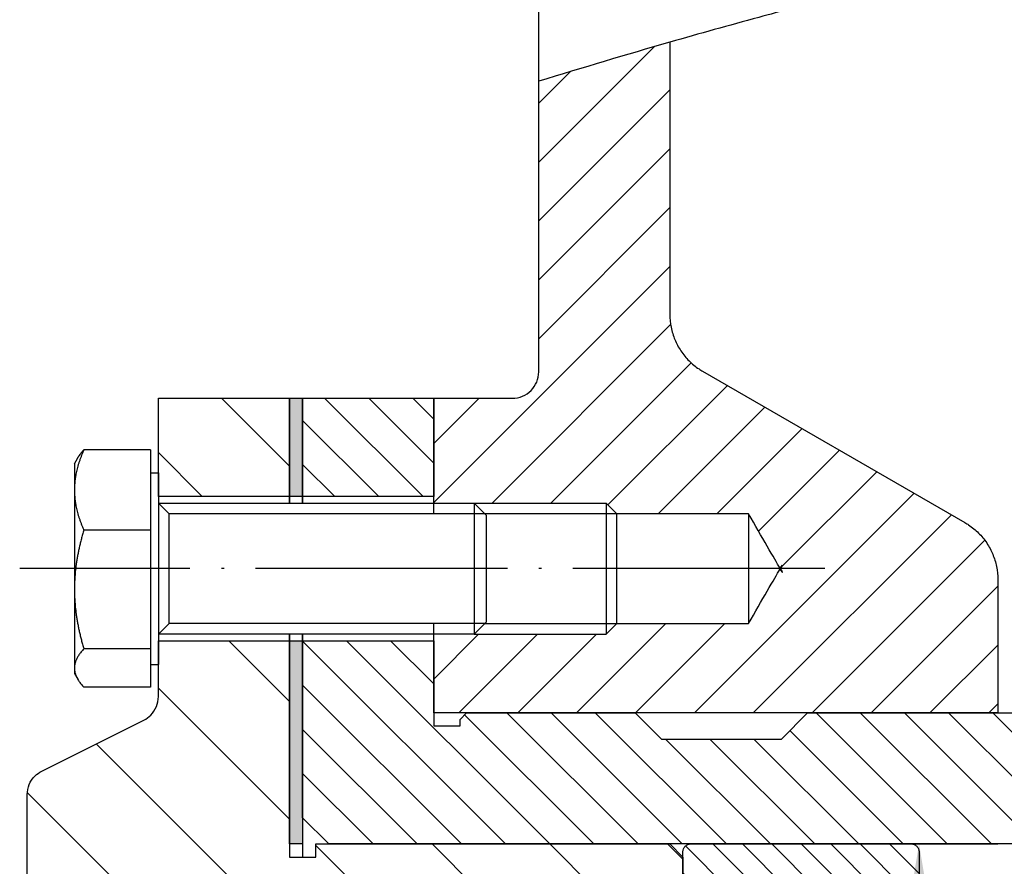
# Model space of a CAD drawing. Header units: millimetres. Extents: x -1 to 1188, y 0 to 841.
# Tile 10 of 32: x 123 to 161, y 509 to 542. Entities that reach past the tile are written whole.
import ezdxf

# ---------------------------------------------------------------- set-up
doc = ezdxf.new("R2010")
doc.units = ezdxf.units.MM
doc.linetypes.add('DuongTam', pattern=[30, 24, -3, 0, -3])
for name, color, linetype in [('DuongTam', 3, 'DuongTam'), ('KichThuoc', 6, 'Continuous'), ('Lien_Dam', 7, 'Continuous'), ('Lien_Manh', 5, 'Continuous'), ('MatCat', 1, 'Continuous')]:
    doc.layers.add(name, color=color, linetype=linetype)

msp = doc.modelspace()

# ---------------------------------------------------------------- hatches: boundary and pattern name
at = {"layer": 'Lien_Dam'}
h = msp.add_hatch(color=256, dxfattribs=at)
h.paths.add_polyline_path([(134.15185, 510.14433), (133.65185, 510.14433), (133.65185, 517.89433), (134.15185, 517.89433), (134.15185, 511.14433)])
h.paths.add_polyline_path([(133.65185, 470.14433), (134.15185, 470.14433), (134.15185, 469.14433), (134.15185, 462.39432), (133.65185, 462.39432)])
h.paths.add_polyline_path([(133.65185, 527.14433), (134.15185, 527.14433), (134.15185, 523.39433), (133.65185, 523.39433)])
h.paths.add_polyline_path([(134.15185, 453.14433), (133.65185, 453.14433), (133.65185, 456.89433), (134.15185, 456.89433)])
at = {"layer": 'MatCat'}
h = msp.add_hatch(dxfattribs=at)
h.set_pattern_fill('ANSI31', color=256, scale=0.5, style=0)
h.set_pattern_definition([(45, (33.565, 0), (-1.122532, 1.122532), [])])
edge = h.paths.add_edge_path()
edge.add_line((379.15185, 527.14433), (376.15185, 527.14433))
edge.add_spline(control_points=[(376.15185, 527.14433), (376.02844, 527.14433), (375.88319, 527.17322), (375.65515, 527.26768), (375.53201, 527.34995), (375.35748, 527.52449), (375.2752, 527.64763), (375.18075, 527.87566), (375.15185, 528.02091), (375.15185, 528.14433)], knot_values=[0.29619252, 0.29619252, 0.29619252, 0.29619252, 0.37024065, 0.37024065, 0.44428878, 0.44428878, 0.51833691, 0.51833691, 0.59238504, 0.59238504, 0.59238504, 0.59238504], degree=3, periodic=0)
edge.add_line((375.15185, 528.14433), (375.15185, 539.95006))
edge.add_spline(control_points=[(375.15185, 539.95006), (373.52052, 540.47857), (371.85325, 540.99346), (370.15185, 541.49463)], knot_values=[41.41026934, 41.41026934, 41.41026934, 41.41026934, 42.58750316, 42.58750316, 42.58750316, 42.58750316], degree=3, periodic=0)
edge.add_line((370.15185, 541.49463), (370.15185, 530.64485))
edge.add_spline(control_points=[(370.15185, 530.64485), (370.15185, 530.49058), (370.13663, 530.3221), (370.071, 529.99214), (370.02059, 529.83066), (369.90252, 529.54561), (369.82398, 529.39578), (369.63707, 529.11606), (369.5287, 528.98616), (369.31054, 528.768), (369.18064, 528.65963), (368.90092, 528.47272), (368.75109, 528.39418), (368.57562, 528.3215), (368.54167, 528.30827), (368.5069, 528.29562)], knot_values=[1.64468597, 1.64468597, 1.64468597, 1.64468597, 1.73724613, 1.73724613, 1.82980629, 1.82980629, 1.92236645, 1.92236645, 2.01492662, 2.01492662, 2.10748678, 2.10748678, 2.20004694, 2.20004694, 2.22144389, 2.22144389, 2.22144389, 2.22144389], degree=3, periodic=0)
edge.add_line((368.5069, 528.29562), (351.7968, 522.21364))
edge.add_spline(control_points=[(351.7968, 522.21364), (351.76204, 522.20098), (351.72809, 522.18775), (351.55262, 522.11507), (351.40279, 522.03653), (351.12307, 521.84963), (350.99317, 521.74125), (350.775, 521.52309), (350.66663, 521.39319), (350.47973, 521.11347), (350.40119, 520.96364), (350.28312, 520.67859), (350.23271, 520.51711), (350.16707, 520.18715), (350.15185, 520.01867), (350.15185, 519.8644)], knot_values=[2.22144389, 2.22144389, 2.22144389, 2.22144389, 2.24284084, 2.24284084, 2.33540101, 2.33540101, 2.42796117, 2.42796117, 2.52052133, 2.52052133, 2.61308149, 2.61308149, 2.70564166, 2.70564166, 2.79820182, 2.79820182, 2.79820182, 2.79820182], degree=3, periodic=0)
edge.add_line((350.15185, 519.8644), (350.15185, 515.14433))
edge.add_line((350.15185, 515.14433), (357.53594, 515.14433))
edge.add_line((357.53594, 515.14433), (379.15185, 515.14433))
edge.add_line((379.15185, 515.14433), (379.15185, 517.89433))
edge.add_line((379.15185, 517.89433), (379.15185, 518.14433))
edge.add_line((379.15185, 518.14433), (377.61199, 518.14433))
edge.add_line((377.61199, 518.14433), (372.55397, 518.14433))
edge.add_line((372.55397, 518.14433), (372.14797, 518.55033))
edge.add_line((372.14797, 518.55033), (367.15185, 518.55033))
edge.add_spline(control_points=[(367.15185, 518.55033), (366.54737, 519.59733), (366.14428, 520.29549), (366.00988, 520.52829), (365.96508, 520.60593), (365.95016, 520.63184), (365.94526, 520.64058), (365.94386, 520.64382), (365.94433, 520.64626), (365.94781, 520.65269), (365.95871, 520.6717), (365.99003, 520.72598), (366.07228, 520.86845), (366.24842, 521.17352), (366.61375, 521.8063), (367.15185, 522.73833)], knot_values=[0, 0, 0, 0.00091205, 0.00364045, 0.0117617, 0.03557668, 0.1024128, 0.26804687, 0.56488937, 0.8199059, 0.91757991, 0.95038914, 0.96133229, 0.96498548, 0.96621695, 0.96694865, 0.96694865, 0.96694865], weights=[1, 1.99811356, 5.9745908, 17.7587065, 51.85845887, 143.76404315, 344.28161932, 569.79943749, 468.09898564, 199.51467501, 71.29926832, 25.05803475, 9.26983001, 3.9459263, 1.80074916, 1], degree=2, periodic=0)
edge.add_line((367.15185, 522.73833), (372.14797, 522.73833))
edge.add_line((372.14797, 522.73833), (372.55397, 523.14433))
edge.add_line((372.55397, 523.14433), (377.61199, 523.14433))
edge.add_line((377.61199, 523.14433), (379.15185, 523.14433))
edge.add_line((379.15185, 523.14433), (379.15185, 527.14433))
edge = h.paths.add_edge_path()
edge.add_spline(control_points=[(149.40185, 528.17264), (149.35489, 528.19976), (149.3084, 528.22864), (149.12307, 528.35248), (148.99317, 528.46085), (148.775, 528.67902), (148.66663, 528.80892), (148.47973, 529.08864), (148.40119, 529.23847), (148.28312, 529.52352), (148.23271, 529.685), (148.16707, 530.01496), (148.15185, 530.18344), (148.15185, 530.3377)], knot_values=[0.7404813, 0.7404813, 0.7404813, 0.7404813, 0.77057685, 0.77057685, 0.86313701, 0.86313701, 0.95569717, 0.95569717, 1.04825734, 1.04825734, 1.1408175, 1.1408175, 1.23337766, 1.23337766, 1.23337766, 1.23337766], degree=3, periodic=0)
edge.add_line((148.15185, 530.3377), (148.15185, 540.71964))
edge.add_spline(control_points=[(149.04165, 540.97648), (147.05036, 540.41454), (145.08651, 539.8349), (143.15185, 539.23748)], knot_values=[0.05231318, 0.05231318, 0.05231318, 0.05231318, 1.26601646, 1.26601646, 1.26601646, 1.26601646], degree=3, periodic=0)
edge.add_line((143.15185, 539.23748), (143.15185, 528.14433))
edge.add_spline(control_points=[(143.15185, 528.14433), (143.15185, 528.02091), (143.12296, 527.87566), (143.02851, 527.64763), (142.94623, 527.52449), (142.77169, 527.34995), (142.64856, 527.26768), (142.42052, 527.17322), (142.27527, 527.14433), (142.15185, 527.14433)], knot_values=[0.59238504, 0.59238504, 0.59238504, 0.59238504, 0.66643317, 0.66643317, 0.7404813, 0.7404813, 0.81452943, 0.81452943, 0.88857756, 0.88857756, 0.88857756, 0.88857756], degree=3, periodic=0)
edge.add_line((142.15185, 527.14433), (139.15185, 527.14433))
edge.add_line((139.15185, 527.14433), (139.15185, 523.39433))
edge.add_line((139.15185, 523.39433), (139.15185, 523.14433))
edge.add_line((139.15185, 523.14433), (140.69172, 523.14433))
edge.add_line((140.69172, 523.14433), (145.71881, 523.14433))
edge.add_line((145.71881, 523.14433), (146.12481, 522.73833))
edge.add_line((146.12481, 522.73833), (151.15185, 522.73833))
edge.add_spline(control_points=[(151.15185, 522.73833), (151.75634, 521.69133), (152.15942, 520.99316), (152.29382, 520.76036), (152.33863, 520.68273), (152.35355, 520.65682), (152.35845, 520.64808), (152.35984, 520.64484), (152.35938, 520.6424), (152.3559, 520.63596), (152.34499, 520.61696), (152.31367, 520.56268), (152.23142, 520.42021), (152.05529, 520.11513), (151.68996, 519.48236), (151.15185, 518.55033)], knot_values=[0, 0, 0, 0.00091205, 0.00364045, 0.0117617, 0.03557668, 0.10241279, 0.26804686, 0.56488936, 0.81990589, 0.91757991, 0.95038914, 0.96133229, 0.96498548, 0.96621695, 0.96694865, 0.96694865, 0.96694865], weights=[1, 1.99811356, 5.9745908, 17.75870651, 51.85845894, 143.76404368, 344.28162293, 569.79945237, 468.0990087, 199.51468704, 71.29927271, 25.05803626, 9.26983052, 3.94592648, 1.80074921, 1], degree=2, periodic=0)
edge.add_line((151.15185, 518.55033), (146.12481, 518.55033))
edge.add_line((146.12481, 518.55033), (145.71881, 518.14433))
edge.add_line((145.71881, 518.14433), (140.69172, 518.14433))
edge.add_line((140.69172, 518.14433), (139.15185, 518.14433))
edge.add_line((139.15185, 518.14433), (139.15185, 515.14433))
edge.add_line((139.15185, 515.14433), (160.65185, 515.14433))
edge.add_line((160.65185, 515.14433), (160.65185, 520.23407))
edge.add_spline(control_points=[(160.65185, 520.23407), (160.65185, 520.38834), (160.63663, 520.55682), (160.571, 520.88678), (160.52059, 521.04826), (160.40252, 521.33331), (160.32398, 521.48314), (160.13707, 521.76286), (160.0287, 521.89276), (159.81054, 522.11092), (159.68064, 522.21929), (159.4953, 522.34313), (159.44882, 522.37202), (159.40185, 522.39914)], knot_values=[0.24758493, 0.24758493, 0.24758493, 0.24758493, 0.3401451, 0.3401451, 0.43270526, 0.43270526, 0.52526542, 0.52526542, 0.61782558, 0.61782558, 0.71038574, 0.71038574, 0.7404813, 0.7404813, 0.7404813, 0.7404813], degree=3, periodic=0)
edge.add_line((159.40185, 522.39914), (149.40185, 528.17264))
h = msp.add_hatch(dxfattribs=at)
h.set_pattern_fill('ANSI31', color=256, scale=25.4, angle=90, style=0)
h.set_pattern_definition([(135, (-79.5174, -34.5795), (-2.245064, -2.245064), [])])
h.paths.add_polyline_path([(133.65185, 523.39433), (128.65185, 523.39433), (128.65185, 524.30183), (128.65185, 527.14433), (133.65185, 527.14433)])
h.paths.add_polyline_path([(128.65185, 456.89433), (133.65185, 456.89433), (133.65185, 453.14433), (128.65185, 453.14433), (128.65185, 455.98683)])
edge = h.paths.add_edge_path()
edge.add_spline(control_points=[(128.09907, 514.86793), (128.19378, 514.91529), (128.28794, 514.98424), (128.44623, 515.14252), (128.52851, 515.26566), (128.62296, 515.4937), (128.65185, 515.63895), (128.65185, 515.76236)], knot_values=[0.68021862, 0.68021862, 0.68021862, 0.68021862, 0.7404813, 0.7404813, 0.81452943, 0.81452943, 0.88857756, 0.88857756, 0.88857756, 0.88857756], degree=3, periodic=0)
edge.add_line((128.65185, 515.76236), (128.65185, 516.98683))
edge.add_line((128.65185, 516.98683), (128.65185, 517.89433))
edge.add_line((128.65185, 517.89433), (133.65185, 517.89433))
edge.add_line((133.65185, 517.89433), (133.65185, 510.14433))
edge.add_line((133.65185, 510.14433), (133.65185, 509.64433))
edge.add_line((133.65185, 509.64433), (134.15185, 509.64433))
edge.add_line((134.15185, 509.64433), (134.65185, 509.64433))
edge.add_line((134.65185, 509.64433), (134.65185, 510.14433))
edge.add_line((134.65185, 510.14433), (135.15185, 510.14433))
edge.add_line((135.15185, 510.14433), (142.15185, 510.14433))
edge.add_line((142.15185, 510.14433), (148.15185, 510.14433))
edge.add_line((148.15185, 510.14433), (148.65185, 509.64433))
edge.add_line((148.65185, 509.64433), (148.65185, 508.14433))
edge.add_line((148.65185, 508.14433), (148.15185, 507.64433))
edge.add_line((148.15185, 507.64433), (142.15185, 507.64433))
edge.add_line((142.15185, 507.64433), (134.15185, 507.64433))
edge.add_line((134.15185, 507.64433), (129.65185, 507.64433))
edge.add_line((129.65185, 507.64433), (129.65185, 499.14433))
edge.add_line((129.65185, 499.14433), (128.90185, 499.14433))
edge.add_line((128.90185, 499.14433), (128.27685, 502.14433))
edge.add_line((128.27685, 502.14433), (128.09907, 502.14433))
edge.add_line((128.09907, 502.14433), (125.02685, 502.14433))
edge.add_line((125.02685, 502.14433), (124.40185, 499.14433))
edge.add_line((124.40185, 499.14433), (124.20464, 499.14433))
edge.add_line((124.20464, 499.14433), (123.65185, 499.14433))
edge.add_line((123.65185, 499.14433), (123.65185, 512.02629))
edge.add_spline(control_points=[(123.65185, 512.02629), (123.65185, 512.14971), (123.68075, 512.29496), (123.7752, 512.523), (123.85748, 512.64613), (124.01577, 512.80442), (124.10992, 512.87336), (124.20464, 512.92072)], knot_values=[0.88857756, 0.88857756, 0.88857756, 0.88857756, 0.96262569, 0.96262569, 1.03667382, 1.03667382, 1.09693651, 1.09693651, 1.09693651, 1.09693651], degree=3, periodic=0)
edge.add_line((124.20464, 512.92072), (128.09907, 514.86793))
edge = h.paths.add_edge_path()
edge.add_spline(control_points=[(128.65185, 464.52629), (128.65185, 464.64971), (128.62296, 464.79496), (128.52851, 465.023), (128.44623, 465.14614), (128.28794, 465.30442), (128.19378, 465.37336), (128.09907, 465.42072)], knot_values=[0.29619252, 0.29619252, 0.29619252, 0.29619252, 0.37024065, 0.37024065, 0.44428878, 0.44428878, 0.50455146, 0.50455146, 0.50455146, 0.50455146], degree=3, periodic=0)
edge.add_line((128.09907, 465.42072), (124.20464, 467.36794))
edge.add_spline(control_points=[(124.20464, 467.36794), (124.10992, 467.41529), (124.01577, 467.48424), (123.85748, 467.64252), (123.7752, 467.76566), (123.68075, 467.9937), (123.65185, 468.13895), (123.65185, 468.26236)], knot_values=[0.08783358, 0.08783358, 0.08783358, 0.08783358, 0.14809626, 0.14809626, 0.22214439, 0.22214439, 0.29619252, 0.29619252, 0.29619252, 0.29619252], degree=3, periodic=0)
edge.add_line((123.65185, 468.26236), (123.65185, 481.14433))
edge.add_line((123.65185, 481.14433), (124.20464, 481.14433))
edge.add_line((124.20464, 481.14433), (124.40185, 481.14433))
edge.add_line((124.40185, 481.14433), (125.02685, 478.14433))
edge.add_line((125.02685, 478.14433), (128.09907, 478.14433))
edge.add_line((128.09907, 478.14433), (128.27685, 478.14433))
edge.add_line((128.27685, 478.14433), (128.90185, 481.14433))
edge.add_line((128.90185, 481.14433), (129.65185, 481.14433))
edge.add_line((129.65185, 481.14433), (129.65185, 472.64433))
edge.add_line((129.65185, 472.64433), (134.15185, 472.64433))
edge.add_line((134.15185, 472.64433), (142.15185, 472.64433))
edge.add_line((142.15185, 472.64433), (148.15185, 472.64433))
edge.add_line((148.15185, 472.64433), (148.65185, 472.14433))
edge.add_line((148.65185, 472.14433), (148.65185, 470.64433))
edge.add_line((148.65185, 470.64433), (148.15185, 470.14433))
edge.add_line((148.15185, 470.14433), (142.15185, 470.14433))
edge.add_line((142.15185, 470.14433), (135.15185, 470.14433))
edge.add_line((135.15185, 470.14433), (134.65185, 470.14433))
edge.add_line((134.65185, 470.14433), (134.65185, 470.64433))
edge.add_line((134.65185, 470.64433), (134.15185, 470.64433))
edge.add_line((134.15185, 470.64433), (133.65185, 470.64433))
edge.add_line((133.65185, 470.64433), (133.65185, 470.14433))
edge.add_line((133.65185, 470.14433), (133.65185, 462.39432))
edge.add_line((133.65185, 462.39432), (128.65185, 462.39432))
edge.add_line((128.65185, 462.39432), (128.65185, 463.30182))
edge.add_line((128.65185, 463.30182), (128.65185, 464.52629))
h = msp.add_hatch(dxfattribs=at)
h.set_pattern_fill('ANSI31', color=256, scale=0.375, angle=90, style=0)
h.set_pattern_definition([(135, (-79.5174, -34.5795), (-0.841899, -0.841899), [])])
h.paths.add_polyline_path([(139.15185, 523.39433), (134.15185, 523.39433), (134.15185, 527.14433), (139.15185, 527.14433)])
h.paths.add_polyline_path([(134.15185, 456.89433), (139.15185, 456.89433), (139.15185, 453.14433), (134.15185, 453.14433)])
h.paths.add_polyline_path([(135.15185, 510.14433), (134.15185, 511.14433), (134.15185, 517.89433), (139.15185, 517.89433), (139.15185, 515.14433), (139.15185, 514.64433), (140.15185, 514.64433), (140.15185, 514.89433), (140.40185, 515.14433), (142.15185, 515.14433), (146.82759, 515.14433), (147.82759, 514.14433), (149.40185, 514.14433), (152.40185, 514.14433), (153.40185, 515.14433), (159.40185, 515.14433), (160.65185, 515.14433), (168.15185, 515.14433), (170.65185, 512.64433), (170.65185, 510.39433), (170.40185, 510.14433), (159.40185, 510.14433), (157.35185, 510.14433), (149.40185, 510.14433), (148.95185, 510.14433), (148.15185, 510.14433), (142.15185, 510.14433)])
h.paths.add_polyline_path([(134.15185, 469.14433), (135.15185, 470.14433), (142.15185, 470.14433), (148.15185, 470.14433), (148.95185, 470.14433), (149.40185, 470.14433), (157.35185, 470.14433), (159.40185, 470.14433), (170.40185, 470.14433), (170.65185, 469.89433), (170.65185, 467.64433), (168.15185, 465.14433), (160.65185, 465.14433), (159.40185, 465.14433), (153.40185, 465.14433), (152.40185, 466.14433), (149.40185, 466.14433), (147.82759, 466.14433), (146.82759, 465.14433), (142.15185, 465.14433), (140.40185, 465.14433), (140.15185, 465.39433), (140.15185, 465.64433), (139.15185, 465.64433), (139.15185, 465.14433), (139.15185, 462.39432), (134.15185, 462.39432)])
h = msp.add_hatch(dxfattribs=at)
h.set_pattern_fill('ANSI31', color=256, scale=0.25, angle=90, style=0)
h.set_pattern_definition([(135, (33.565, 0), (-0.561266, -0.561266), [])])
edge = h.paths.add_edge_path()
edge.add_line((157.65185, 473.40433), (155.47185, 473.40433))
edge.add_arc((153.15185, 475.14433), 2.9, 233.130109, 323.130099, ccw=False)
edge.add_line((151.41185, 472.82433), (148.65185, 472.82433))
edge.add_line((148.65185, 472.82433), (148.65185, 470.44433))
edge.add_spline(control_points=[(148.65185, 470.44433), (148.65185, 470.4073), (148.66052, 470.36373), (148.68886, 470.29532), (148.71354, 470.25838), (148.7659, 470.20602), (148.80284, 470.18133), (148.87125, 470.153), (148.91483, 470.14433), (148.95185, 470.14433)], knot_values=[0, 0, 0, 0, 0.02221444, 0.02221444, 0.04442888, 0.04442888, 0.06664332, 0.06664332, 0.08885776, 0.08885776, 0.08885776, 0.08885776], degree=3, periodic=0)
edge.add_line((148.95185, 470.14433), (157.35185, 470.14433))
edge.add_spline(control_points=[(157.35185, 470.14433), (157.38888, 470.14433), (157.43245, 470.153), (157.50086, 470.18133), (157.53781, 470.20602), (157.59017, 470.25838), (157.61485, 470.29532), (157.64319, 470.36373), (157.65185, 470.4073), (157.65185, 470.44433)], knot_values=[-0.08885776, -0.08885776, -0.08885776, -0.08885776, -0.06664332, -0.06664332, -0.04442888, -0.04442888, -0.02221444, -0.02221444, 0, 0, 0, 0], degree=3, periodic=0)
edge.add_line((157.65185, 470.44433), (157.65185, 473.40433))
edge = h.paths.add_edge_path()
edge.add_spline(control_points=[(148.95185, 510.14433), (148.91483, 510.14433), (148.87125, 510.13566), (148.80284, 510.10732), (148.7659, 510.08264), (148.71354, 510.03028), (148.68886, 509.99334), (148.66052, 509.92493), (148.65185, 509.88135), (148.65185, 509.84433)], knot_values=[-0.08885776, -0.08885776, -0.08885776, -0.08885776, -0.06664332, -0.06664332, -0.04442888, -0.04442888, -0.02221444, -0.02221444, 0, 0, 0, 0], degree=3, periodic=0)
edge.add_line((148.65185, 509.84433), (148.65185, 507.46433))
edge.add_line((148.65185, 507.46433), (151.41185, 507.46433))
edge.add_arc((153.15185, 505.14433), 2.9, 36.869899, 126.869896, ccw=False)
edge.add_line((155.47185, 506.88433), (157.65185, 506.88433))
edge.add_line((157.65185, 506.88433), (157.65185, 509.84433))
edge.add_spline(control_points=[(157.65185, 509.84433), (157.65185, 509.88135), (157.64319, 509.92493), (157.61485, 509.99334), (157.59017, 510.03028), (157.53781, 510.08264), (157.50086, 510.10732), (157.43245, 510.13566), (157.38888, 510.14433), (157.35185, 510.14433)], knot_values=[0, 0, 0, 0, 0.02221444, 0.02221444, 0.04442888, 0.04442888, 0.06664332, 0.06664332, 0.08885776, 0.08885776, 0.08885776, 0.08885776], degree=3, periodic=0)
edge.add_line((157.35185, 510.14433), (148.95185, 510.14433))

# ---------------------------------------------------------------- linework, layer by layer
at = {"layer": 'DuongTam', "ltscale": 0.4}
msp.add_line((154.05797, 520.64441), (123.3657, 520.64441), dxfattribs=at)
at = {"layer": 'KichThuoc'}
msp.add_line((157.35185, 510.14433), (160.65185, 510.14433), dxfattribs=at)
msp.add_solid([(157.23519, 507.64433), (158.06852, 507.64433), (157.65185, 510.14433)], dxfattribs=at)
at = {"layer": 'Lien_Dam'}
for p, q in [((143.15185, 539.23748), (143.15185, 596.64433)), ((148.15185, 540.72368), (148.15185, 530.3377)), ((143.15185, 528.14433), (143.15185, 539.23748)), ((149.40185, 528.17264), (159.40185, 522.39914)), ((128.65185, 527.14433), (133.65185, 527.14433)), ((128.65185, 523.39433), (128.65185, 527.14433)), ((133.65185, 527.14433), (133.65185, 523.39433)), ((133.65185, 527.14433), (134.15185, 527.14433)), ((133.65185, 523.39433), (133.65185, 527.14433)), ((134.15185, 527.14433), (139.15185, 527.14433)), ((134.15185, 523.39433), (134.15185, 527.14433)), ((134.15185, 527.14433), (134.15185, 523.39433)), ((139.15185, 527.14433), (142.15185, 527.14433)), ((139.15185, 522.73833), (139.15185, 527.14433)), ((139.15185, 527.14433), (139.15185, 523.39433)), ((128.3518, 525.17152), (125.80907, 525.17152)), ((128.3518, 525.17152), (128.3518, 522.11519)), ((125.4518, 524.64433), (125.57864, 524.86401)), ((125.4518, 524.64433), (125.4518, 523.64336)), ((128.3518, 524.30183), (128.65185, 524.30183)), ((128.65185, 524.30183), (128.65185, 523.14433)), ((125.4518, 523.64336), (125.4518, 519.8516)), ((133.65185, 523.39433), (128.65185, 523.39433)), ((133.65185, 523.39433), (133.65185, 523.14433)), ((134.15185, 523.39433), (133.65185, 523.39433)), ((133.65185, 523.14433), (133.65185, 523.39433)), ((139.15185, 523.39433), (134.15185, 523.39433)), ((134.15185, 523.14433), (134.15185, 523.39433)), ((134.15185, 523.39433), (134.15185, 523.14433)), ((128.65185, 523.14433), (140.69172, 523.14433)), ((128.65185, 523.14433), (128.65185, 518.14433)), ((128.65185, 523.14433), (129.05785, 522.73833)), ((140.69172, 523.14433), (141.15185, 522.68424)), ((140.69172, 523.14433), (140.69172, 518.14433)), ((146.12481, 522.73833), (145.71881, 523.14433)), ((145.71881, 523.14433), (145.71881, 518.14433)), ((129.05785, 518.55033), (129.05785, 522.73833)), ((151.15185, 522.73833), (141.09776, 522.73833)), ((141.15185, 522.68424), (141.15185, 518.60442)), ((146.12481, 518.55033), (146.12481, 522.73833)), ((151.15185, 522.73833), (151.15185, 518.55033)), ((128.3518, 522.11519), (125.80907, 522.11519)), ((128.3518, 522.11519), (128.3518, 517.58801)), ((160.65185, 520.23407), (160.65185, 515.14433)), ((125.4518, 519.8516), (125.4518, 516.85257)), ((128.65185, 518.14433), (129.05785, 518.55033)), ((139.15185, 515.14433), (139.15185, 518.55033)), ((141.15185, 518.60442), (140.69172, 518.14433)), ((141.09776, 518.55033), (151.15185, 518.55033)), ((146.12481, 518.55033), (145.71881, 518.14433)), ((128.65185, 518.14433), (128.65185, 516.98683)), ((140.69172, 518.14433), (128.65185, 518.14433)), ((133.65185, 518.14433), (133.65185, 517.89433)), ((133.65185, 517.89433), (133.65185, 518.14433)), ((134.15185, 517.89433), (134.15185, 518.14433)), ((134.15185, 518.14433), (134.15185, 517.89433)), ((128.65185, 517.89433), (133.65185, 517.89433)), ((128.65185, 515.76236), (128.65185, 517.89433)), ((133.65185, 517.89433), (133.65185, 509.64433)), ((133.65185, 517.89433), (134.15185, 517.89433)), ((133.65185, 510.14433), (133.65185, 517.89433)), ((134.15185, 517.89433), (139.15185, 517.89433)), ((134.15185, 511.14433), (134.15185, 517.89433)), ((134.15185, 517.89433), (134.15185, 510.14433)), ((139.15185, 517.89433), (139.15185, 514.64433)), ((128.3518, 517.58801), (125.80907, 517.58801)), ((128.3518, 517.58801), (128.3518, 516.11714)), ((128.3518, 516.98683), (128.65185, 516.98683)), ((125.4518, 516.85257), (125.4518, 516.64433)), ((125.4518, 516.64433), (125.57864, 516.42465)), ((128.3518, 516.11714), (125.80907, 516.11714)), ((160.65185, 515.14433), (139.15185, 515.14433)), ((140.15185, 514.89433), (140.40185, 515.14433)), ((140.40185, 515.14433), (146.82759, 515.14433)), ((146.82759, 515.14433), (147.82759, 514.14433)), ((152.40185, 514.14433), (153.40185, 515.14433)), ((153.40185, 515.14433), (168.15185, 515.14433)), ((124.20464, 512.92072), (128.09907, 514.86793)), ((139.15185, 514.64433), (140.15185, 514.64433)), ((140.15185, 514.64433), (140.15185, 514.89433)), ((147.82759, 514.14433), (152.40185, 514.14433)), ((123.65185, 499.14433), (123.65185, 512.02629)), ((135.15185, 510.14433), (134.15185, 511.14433)), ((134.15185, 510.14433), (133.65185, 510.14433)), ((134.15185, 510.14433), (134.15185, 509.64433)), ((134.65185, 510.14433), (148.15185, 510.14433)), ((134.65185, 509.64433), (134.65185, 510.14433)), ((170.40185, 510.14433), (135.15185, 510.14433)), ((148.15185, 510.14433), (148.65185, 509.64433)), ((148.95185, 510.14433), (157.35185, 510.14433)), ((148.65185, 507.46433), (148.65185, 509.84433)), ((157.65185, 509.84433), (157.65185, 506.88433)), ((133.65185, 509.64433), (134.65185, 509.64433)), ((148.65185, 509.64433), (148.65185, 508.14433))]:
    msp.add_line(p, q, dxfattribs=at)
for points, knots in [([(148.15185, 530.3377), (148.15185, 530.18344), (148.16707, 530.01496), (148.23271, 529.685), (148.28312, 529.52352), (148.40119, 529.23847), (148.47973, 529.08864), (148.66663, 528.80892), (148.775, 528.67902), (148.99317, 528.46085), (149.12307, 528.35248), (149.3084, 528.22864), (149.35489, 528.19976), (149.40185, 528.17264)], [0.740481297, 0.740481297, 0.740481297, 0.740481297, 0.833041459, 0.833041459, 0.925601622, 0.925601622, 1.018161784, 1.018161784, 1.110721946, 1.110721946, 1.203282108, 1.203282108, 1.233377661, 1.233377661, 1.233377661, 1.233377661]), ([(142.15185, 527.14433), (142.27527, 527.14433), (142.42052, 527.17322), (142.64856, 527.26768), (142.77169, 527.34995), (142.94623, 527.52449), (143.02851, 527.64763), (143.12296, 527.87566), (143.15185, 528.02091), (143.15185, 528.14433)], [0.592385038, 0.592385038, 0.592385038, 0.592385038, 0.666433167, 0.666433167, 0.740481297, 0.740481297, 0.814529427, 0.814529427, 0.888577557, 0.888577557, 0.888577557, 0.888577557]), ([(159.40185, 522.39914), (159.44882, 522.37202), (159.4953, 522.34313), (159.68064, 522.21929), (159.81054, 522.11092), (160.0287, 521.89276), (160.13707, 521.76286), (160.32398, 521.48314), (160.40252, 521.33331), (160.52059, 521.04826), (160.571, 520.88678), (160.63663, 520.55682), (160.65185, 520.38834), (160.65185, 520.23407)], [0.247584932, 0.247584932, 0.247584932, 0.247584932, 0.277680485, 0.277680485, 0.370240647, 0.370240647, 0.46280081, 0.46280081, 0.555360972, 0.555360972, 0.647921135, 0.647921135, 0.740481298, 0.740481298, 0.740481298, 0.740481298]), ([(128.09907, 514.86793), (128.19378, 514.91529), (128.28794, 514.98424), (128.44623, 515.14252), (128.52851, 515.26566), (128.62296, 515.4937), (128.65185, 515.63895), (128.65185, 515.76236)], [0.680218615, 0.680218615, 0.680218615, 0.680218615, 0.740481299, 0.740481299, 0.814529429, 0.814529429, 0.888577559, 0.888577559, 0.888577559, 0.888577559]), ([(123.65185, 512.02629), (123.65185, 512.14971), (123.68075, 512.29496), (123.7752, 512.523), (123.85748, 512.64613), (124.01577, 512.80442), (124.10992, 512.87336), (124.20464, 512.92072)], [0.888577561, 0.888577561, 0.888577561, 0.888577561, 0.962625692, 0.962625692, 1.036673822, 1.036673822, 1.096936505, 1.096936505, 1.096936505, 1.096936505]), ([(148.65185, 509.84433), (148.65185, 509.88135), (148.66052, 509.92493), (148.68886, 509.99334), (148.71354, 510.03028), (148.7659, 510.08264), (148.80284, 510.10732), (148.87125, 510.13566), (148.91483, 510.14433), (148.95185, 510.14433)], [-0.0888577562, -0.0888577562, -0.0888577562, -0.0888577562, -0.0666433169, -0.0666433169, -0.0444288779, -0.0444288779, -0.0222144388, -0.0222144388, 0, 0, 0, 0]), ([(157.35185, 510.14433), (157.38888, 510.14433), (157.43245, 510.13566), (157.50086, 510.10732), (157.53781, 510.08264), (157.59017, 510.03028), (157.61485, 509.99334), (157.64319, 509.92493), (157.65185, 509.88135), (157.65185, 509.84433)], [0, 0, 0, 0, 0.0222144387, 0.0222144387, 0.0444288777, 0.0444288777, 0.0666433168, 0.0666433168, 0.0888577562, 0.0888577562, 0.0888577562, 0.0888577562])]:
    msp.add_open_spline(points, degree=3, knots=knots, dxfattribs=at)
for points, weights in [([(125.80907, 525.17152), (125.4518, 524.35258), (125.4518, 523.64336)], [1, 1.0379548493, 1]), ([(125.57864, 524.86401), (125.6634, 525.01082), (125.80907, 525.17152)], [1.01819962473, 1.01513546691, 1]), ([(125.4518, 523.64336), (125.4518, 522.93413), (125.80907, 522.11519)], [1, 1.0379548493, 1]), ([(125.80907, 522.11519), (125.4518, 520.90214), (125.4518, 519.8516)], [1, 1.0379548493, 1]), ([(125.4518, 519.8516), (125.4518, 518.80106), (125.80907, 517.58801)], [1, 1.0379548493, 1]), ([(125.80907, 517.58801), (125.4518, 517.19389), (125.4518, 516.85257)], [1, 1.0379548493, 1]), ([(125.4518, 516.85257), (125.4518, 516.51126), (125.80907, 516.11714)], [1, 1.0379548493, 1])]:
    msp.add_rational_spline(points, weights, degree=2, dxfattribs=at)
msp.add_rational_spline([(151.15185, 518.55033), (151.68996, 519.48236), (152.05529, 520.11513), (152.23142, 520.42021), (152.31367, 520.56268), (152.34499, 520.61696), (152.3559, 520.63596), (152.35938, 520.6424), (152.35984, 520.64484), (152.35845, 520.64808), (152.35355, 520.65682), (152.33863, 520.68273), (152.29382, 520.76036), (152.15942, 520.99316), (151.75634, 521.69133), (151.15185, 522.73833)], [1, 1.80074920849, 3.9459264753, 9.26983051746, 25.0580362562, 71.2992727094, 199.514687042, 468.099008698, 569.799452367, 344.281622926, 143.764043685, 51.8584589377, 17.7587065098, 5.97459079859, 1.99811355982, 1], degree=2, knots=[0, 0, 0, 0.0007317, 0.001963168, 0.005616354, 0.016559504, 0.049368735, 0.147042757, 0.40205929, 0.698901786, 0.864535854, 0.931371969, 0.955186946, 0.963308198, 0.966036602, 0.966948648, 0.966948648, 0.966948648], dxfattribs=at)
at = {"layer": 'Lien_Manh'}
for p, q in [((140.69172, 523.14433), (145.71881, 523.14433)), ((141.09776, 522.73833), (129.05785, 522.73833)), ((141.09776, 518.55033), (129.05785, 518.55033)), ((140.69172, 518.14433), (145.71881, 518.14433))]:
    msp.add_line(p, q, dxfattribs=at)
msp.add_spline([(375.15185, 539.95006), (370.15185, 541.49463), (366.54165, 542.5235), (364.04165, 543.1975), (354.04165, 545.61529), (351.54165, 546.15711), (344.40969, 547.58105), (341.54165, 548.10619), (339.04165, 548.5431), (337.77553, 548.75719), (329.04165, 550.1095), (326.54165, 550.4585), (316.54165, 551.69734), (314.04165, 551.96956), (304.04165, 552.91738), (301.54165, 553.12028), (297.34561, 553.43123), (291.54165, 553.80153), (289.04165, 553.94005), (279.04165, 554.37066), (278.35011, 554.39323), (276.54165, 554.44792), (266.54165, 554.63739), (264.04165, 554.65508), (262.22563, 554.66051), (261.65185, 554.66125), (259.15185, 554.65551), (256.65185, 554.63827), (255.99463, 554.63178), (254.04165, 554.60766), (241.54165, 554.28152), (239.85068, 554.2144), (239.04165, 554.18033), (229.04165, 553.65341), (226.54165, 553.49066), (221.20051, 553.10046), (216.54165, 552.71196), (204.04165, 551.43918), (201.54165, 551.14275), (191.54165, 549.80915), (189.04165, 549.4373), (179.04165, 547.78561), (176.54165, 547.32956), (166.54165, 545.31813), (164.04165, 544.76557), (154.04165, 542.3355), (151.54165, 541.6688), (148.15185, 540.72368), (143.15185, 539.23748)], degree=3, dxfattribs=at)

doc.saveas('drawing.dxf')
